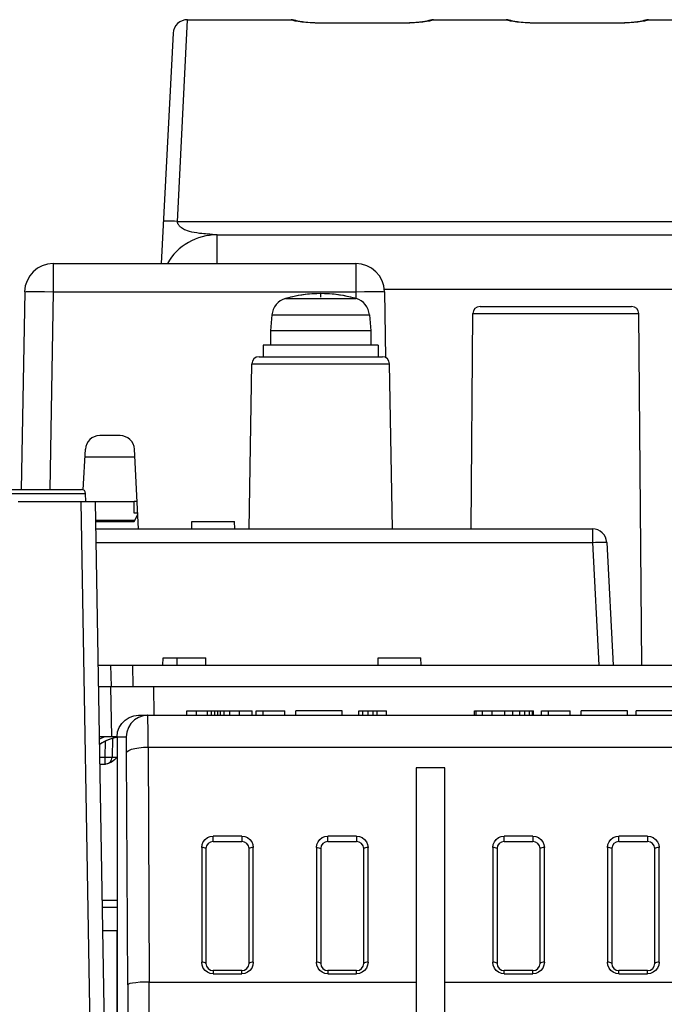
# Model space of a CAD drawing. Extents: x 28 to 410, y 32 to 287.
# Tile 34 of 78: x 273 to 288, y 92 to 115. Entities that reach past the tile are written whole.
import ezdxf

# ---------------------------------------------------------------- set-up
doc = ezdxf.new("R2010")
doc.units = 0
doc.header["$LTSCALE"] = 23.1
for name, color, linetype in [('ALL_AXIS', 7, 'CONTINUOUS'), ('ALL_CURVE', 7, 'CONTINUOUS'), ('ALL_FEATURES', 7, 'CONTINUOUS')]:
    doc.layers.add(name, color=color, linetype=linetype)

msp = doc.modelspace()

# ---------------------------------------------------------------- linework, layer by layer
at = {"layer": 'ALL_AXIS', "color": 9, "linetype": 'CONTINUOUS'}
for p, q in [((279.348, 108.8), (280.989, 108.8)), ((279.035, 108.421), (281.303, 108.421))]:
    msp.add_line(p, q, dxfattribs=at)
at = {"layer": 'ALL_AXIS', "color": 7, "linetype": 'CONTINUOUS'}
for p, q in [((279.035, 108.421), (279.002, 108.048)), ((281.303, 108.421), (281.335, 108.048)), ((279.002, 108.048), (279.002, 107.715)), ((281.335, 108.048), (279.002, 108.048)), ((281.335, 108.048), (281.335, 107.715)), ((278.835, 107.715), (278.835, 107.448)), ((281.502, 107.715), (278.835, 107.715)), ((281.502, 107.715), (281.502, 107.448)), ((275.835, 103.815), (275.835, 104.081)), ((275.903, 104.081), (275.835, 104.081)), ((275.917, 103.815), (275.835, 103.815)), ((275.426, 94.115), (275.426, 91.781)), ((275.426, 93.448), (275.435, 93.448))]:
    msp.add_line(p, q, dxfattribs=at)
for centre, radius, start, end in [((279.466, 108.383), 0.433, 105.8809, 175), ((280.169, 105.915), 3, 74.1191, 105.8809), ((280.871, 108.383), 0.433, 5, 74.1191)]:
    msp.add_arc(centre, radius, start, end, dxfattribs=at)
at = {"layer": 'ALL_CURVE', "color": 40, "linetype": 'CONTINUOUS'}
msp.add_line((280.169, 108.832), (280.169, 108.915), dxfattribs=at)
msp.add_arc((280.169, 105.915), 3, 76.5066, 103.4934, dxfattribs=at)
at = {"layer": 'ALL_FEATURES', "color": 7, "linetype": 'CONTINUOUS'}
for p, q in [((277.071, 115.281), (279.48, 115.281)), ((280.149, 115.203), (280.093, 115.204)), ((282.121, 115.203), (280.149, 115.203)), ((282.174, 115.204), (282.121, 115.203)), ((282.79, 115.281), (284.48, 115.281)), ((285.149, 115.203), (285.093, 115.204)), ((287.121, 115.203), (285.149, 115.203)), ((287.174, 115.204), (287.121, 115.203)), ((287.79, 115.281), (289.48, 115.281)), ((276.738, 114.966), (276.458, 109.615)), ((277.758, 110.281), (304.846, 110.281)), ((273.953, 109.615), (280.984, 109.615)), ((273.287, 108.96), (273.206, 104.365)), ((281.65, 108.96), (281.677, 107.429)), ((283.873, 108.615), (287.397, 108.615)), ((283.663, 103.448), (283.706, 108.45)), ((287.635, 100.281), (287.564, 108.45)), ((278.735, 107.448), (281.602, 107.448)), ((278.502, 103.448), (278.569, 107.284)), ((281.835, 103.448), (281.768, 107.284)), ((275.506, 105.615), (275.031, 105.615)), ((274.649, 104.353), (274.698, 105.299)), ((275.936, 103.448), (275.839, 105.299)), ((275.849, 105.115), (274.688, 105.115)), ((271.333, 104.365), (274.604, 104.365)), ((274.707, 104.081), (274.704, 104.266)), ((273.135, 104.081), (275.835, 104.081)), ((275.296, 83.242), (274.932, 104.081)), ((275.835, 103.615), (275.918, 103.781)), ((274.94, 103.648), (275.852, 103.648)), ((274.941, 103.615), (275.835, 103.615)), ((274.943, 103.448), (286.486, 103.448)), ((277.169, 103.448), (277.171, 103.615)), ((277.171, 103.615), (278.166, 103.615)), ((278.169, 103.448), (278.166, 103.615)), ((286.818, 103.132), (286.968, 100.281)), ((274.999, 100.281), (293.75, 100.281)), ((275.302, 99.781), (275.293, 100.281)), ((276.502, 100.281), (276.505, 100.448)), ((276.505, 100.448), (277.499, 100.448)), ((276.835, 100.281), (276.832, 100.448)), ((277.502, 100.281), (277.499, 100.448)), ((281.502, 100.281), (281.505, 100.448)), ((281.505, 100.448), (282.499, 100.448)), ((282.502, 100.281), (282.499, 100.448)), ((275.007, 99.781), (295.763, 99.781)), ((276.281, 99.781), (276.293, 99.115)), ((275.935, 99.115), (295.752, 99.115)), ((276.149, 99.115), (276.139, 99.115)), ((277.055, 99.115), (277.055, 99.215)), ((277.055, 99.215), (278.575, 99.215)), ((277.282, 99.115), (277.282, 99.215)), ((277.535, 99.115), (277.535, 99.215)), ((277.629, 99.115), (277.629, 99.215)), ((277.709, 99.115), (277.709, 99.215)), ((277.775, 99.115), (277.775, 99.215)), ((277.842, 99.115), (277.842, 99.215)), ((277.922, 99.115), (277.922, 99.215)), ((278.055, 99.115), (278.055, 99.215)), ((278.282, 99.115), (278.282, 99.215)), ((278.575, 99.115), (278.575, 99.215)), ((278.669, 99.115), (278.669, 99.215)), ((278.669, 99.215), (279.335, 99.215)), ((278.829, 99.115), (278.829, 99.215)), ((279.335, 99.115), (279.335, 99.215)), ((279.589, 99.115), (279.589, 99.215)), ((280.669, 99.215), (279.589, 99.215)), ((280.669, 99.115), (280.669, 99.215)), ((281.055, 99.115), (281.055, 99.215)), ((281.055, 99.215), (281.695, 99.215)), ((281.149, 99.115), (281.149, 99.215)), ((281.269, 99.115), (281.269, 99.215)), ((281.389, 99.115), (281.389, 99.215)), ((281.482, 99.115), (281.482, 99.215)), ((281.695, 99.115), (281.695, 99.215)), ((283.742, 99.115), (283.742, 99.215)), ((283.742, 99.215), (285.115, 99.215)), ((283.782, 99.115), (283.782, 99.215)), ((283.929, 99.115), (283.929, 99.215)), ((284.155, 99.115), (284.155, 99.215)), ((284.449, 99.115), (284.449, 99.215)), ((284.635, 99.115), (284.635, 99.215)), ((284.795, 99.115), (284.795, 99.215)), ((284.915, 99.115), (284.915, 99.215)), ((285.022, 99.115), (285.022, 99.215)), ((285.089, 99.115), (285.089, 99.215)), ((285.115, 99.115), (285.115, 99.215)), ((285.302, 99.115), (285.302, 99.215)), ((285.302, 99.215), (285.969, 99.215)), ((285.462, 99.115), (285.462, 99.215)), ((285.969, 99.115), (285.969, 99.215)), ((286.222, 99.115), (286.222, 99.215)), ((287.302, 99.215), (286.222, 99.215)), ((287.302, 99.115), (287.302, 99.215)), ((287.502, 99.115), (287.502, 99.215)), ((288.649, 99.215), (287.502, 99.215)), ((275.435, 98.615), (275.028, 98.615)), ((275.328, 98.576), (275.321, 98.145)), ((275.435, 98.615), (275.435, 82.979)), ((275.039, 97.981), (275.168, 97.981)), ((275.437, 98.145), (275.374, 98.08)), ((282.385, 97.891), (282.385, 90.948)), ((283.052, 97.891), (282.385, 97.891)), ((283.052, 90.948), (283.052, 97.891)), ((277.669, 96.181), (278.335, 96.181)), ((280.335, 96.181), (281.002, 96.181)), ((284.435, 96.181), (285.102, 96.181)), ((287.102, 96.181), (287.769, 96.181)), ((277.502, 96.018), (277.502, 96.015)), ((277.502, 96.015), (277.502, 93.348)), ((278.502, 96.015), (278.502, 96.019)), ((278.502, 93.348), (278.502, 96.015)), ((280.169, 96.018), (280.169, 96.015)), ((280.169, 96.015), (280.169, 93.348)), ((281.169, 96.015), (281.168, 96.019)), ((281.169, 93.348), (281.169, 96.015)), ((284.269, 96.018), (284.269, 96.015)), ((284.269, 96.015), (284.269, 93.348)), ((285.269, 96.015), (285.268, 96.019)), ((285.269, 93.348), (285.269, 96.015)), ((286.935, 96.018), (286.935, 96.015)), ((286.935, 96.015), (286.935, 93.348)), ((287.935, 96.015), (287.935, 96.019)), ((287.935, 93.348), (287.935, 96.015)), ((275.435, 94.648), (275.097, 94.648)), ((275.435, 93.315), (275.426, 93.315)), ((278.335, 93.181), (277.669, 93.181)), ((281.002, 93.181), (280.335, 93.181)), ((285.102, 93.181), (284.435, 93.181)), ((287.769, 93.181), (287.102, 93.181)), ((276.183, 92.915), (282.385, 92.915)), ((283.052, 92.915), (289.152, 92.915))]:
    msp.add_line(p, q, dxfattribs=at)
at = {"layer": 'ALL_FEATURES', "color": 9, "linetype": 'CONTINUOUS'}
for p, q in [((279.48, 115.277), (279.48, 115.281)), ((279.648, 115.236), (279.578, 115.249)), ((280.149, 115.198), (280.149, 115.203)), ((282.121, 115.198), (280.149, 115.198)), ((282.121, 115.198), (282.121, 115.203)), ((282.695, 115.249), (282.626, 115.237)), ((282.79, 115.281), (282.79, 115.277)), ((284.48, 115.277), (284.48, 115.281)), ((284.648, 115.236), (284.578, 115.249)), ((285.149, 115.198), (285.149, 115.203)), ((287.121, 115.198), (285.149, 115.198)), ((287.121, 115.198), (287.121, 115.203)), ((287.695, 115.249), (287.626, 115.237)), ((287.79, 115.281), (287.79, 115.277)), ((276.842, 110.594), (304.846, 110.594)), ((277.751, 110.282), (277.652, 110.289)), ((277.758, 110.281), (277.751, 110.282)), ((277.758, 109.615), (277.758, 110.281)), ((273.953, 109.615), (273.953, 108.96)), ((280.984, 109.615), (280.984, 108.96)), ((273.953, 108.96), (273.873, 104.365)), ((273.953, 108.96), (280.984, 108.96)), ((280.984, 108.96), (280.987, 108.8)), ((281.64, 109.018), (304.846, 109.018)), ((283.706, 108.45), (287.564, 108.45)), ((278.569, 107.284), (281.768, 107.284)), ((271.233, 104.266), (274.704, 104.266)), ((274.963, 83.236), (274.599, 104.081)), ((286.486, 103.448), (286.486, 103.132)), ((274.949, 103.132), (286.486, 103.132)), ((286.486, 103.132), (286.635, 100.281)), ((275.793, 100.281), (275.802, 99.781)), ((275.282, 99.781), (275.302, 98.615)), ((276.139, 99.115), (276.039, 99.103)), ((275.139, 98.615), (275.029, 98.559)), ((275.16, 98.514), (275.154, 98.145)), ((275.438, 98.601), (275.344, 98.583)), ((275.435, 98.615), (275.649, 98.615)), ((275.683, 92.849), (275.657, 98.242)), ((276.157, 98.374), (276.183, 92.915)), ((276.157, 98.374), (296.237, 98.374)), ((275.036, 98.145), (275.154, 98.145)), ((275.154, 98.145), (275.154, 97.981)), ((277.669, 96.181), (277.669, 96.307)), ((278.335, 96.307), (277.669, 96.307)), ((278.335, 96.307), (278.335, 96.181)), ((280.335, 96.181), (280.335, 96.307)), ((281.002, 96.307), (280.335, 96.307)), ((281.002, 96.307), (281.002, 96.181)), ((284.435, 96.181), (284.435, 96.307)), ((285.102, 96.307), (284.435, 96.307)), ((285.102, 96.307), (285.102, 96.181)), ((287.102, 96.181), (287.102, 96.307)), ((287.769, 96.307), (287.102, 96.307)), ((287.769, 96.307), (287.769, 96.181)), ((277.402, 96.041), (277.402, 93.374)), ((278.507, 96.023), (278.502, 96.015)), ((278.602, 93.374), (278.602, 96.041)), ((280.069, 96.041), (280.069, 93.374)), ((280.164, 96.022), (280.169, 96.015)), ((281.173, 96.023), (281.169, 96.015)), ((281.269, 93.374), (281.269, 96.041)), ((284.169, 96.041), (284.169, 93.374)), ((285.273, 96.023), (285.269, 96.015)), ((285.369, 93.374), (285.369, 96.041)), ((286.835, 96.041), (286.835, 93.374)), ((287.94, 96.023), (287.935, 96.015)), ((288.035, 93.374), (288.035, 96.041)), ((275.435, 94.812), (275.094, 94.812)), ((277.669, 93.181), (277.669, 93.107)), ((278.335, 93.107), (278.335, 93.181)), ((280.335, 93.181), (280.335, 93.107)), ((281.002, 93.107), (281.002, 93.181)), ((284.435, 93.107), (284.435, 93.181)), ((285.102, 93.107), (285.102, 93.181)), ((287.102, 93.107), (287.102, 93.181)), ((287.769, 93.107), (287.769, 93.181)), ((276.183, 82.915), (276.183, 92.915)), ((277.669, 93.107), (278.335, 93.107)), ((280.335, 93.107), (281.002, 93.107)), ((284.435, 93.107), (285.102, 93.107)), ((287.102, 93.107), (287.769, 93.107)), ((275.683, 92.849), (275.683, 82.915))]:
    msp.add_line(p, q, dxfattribs=at)
at = {"layer": 'ALL_FEATURES', "color": 3, "linetype": 'CONTINUOUS'}
msp.add_line((275.106, 94.115), (275.435, 94.115), dxfattribs=at)
at = {"layer": 'ALL_FEATURES', "color": 9, "linetype": 'CONTINUOUS'}
for points in [[(277.652, 110.289), (277.612, 110.292), (277.588, 110.293), (277.56, 110.296), (277.529, 110.298), (277.492, 110.301), (277.451, 110.305), (277.403, 110.31), (277.349, 110.316), (277.29, 110.325), (277.229, 110.335), (277.17, 110.347), (277.119, 110.36), (277.075, 110.374), (277.037, 110.388), (277.005, 110.401), (276.977, 110.415), (276.953, 110.429), (276.932, 110.443), (276.915, 110.456), (276.9, 110.47), (276.887, 110.482), (276.876, 110.495), (276.868, 110.507), (276.86, 110.518), (276.854, 110.529), (276.85, 110.54), (276.846, 110.551), (276.843, 110.562), (276.842, 110.572), (276.841, 110.583), (277.071, 115.281)], [(279.578, 115.249), (279.525, 115.261), (279.492, 115.27), (279.48, 115.277)], [(279.48, 115.277), (279.553, 115.269), (279.598, 115.254)], [(280.149, 115.198), (280.038, 115.2), (279.93, 115.205), (279.826, 115.213), (279.732, 115.224), (279.648, 115.236)], [(282.626, 115.237), (282.544, 115.225), (282.45, 115.214), (282.348, 115.205), (282.237, 115.2), (282.121, 115.198)], [(282.79, 115.277), (282.718, 115.269), (282.672, 115.254)], [(282.79, 115.277), (282.779, 115.271), (282.747, 115.261), (282.695, 115.249)], [(284.578, 115.249), (284.525, 115.261), (284.492, 115.27), (284.48, 115.277)], [(284.48, 115.277), (284.553, 115.269), (284.598, 115.254)], [(285.149, 115.198), (285.038, 115.2), (284.93, 115.205), (284.826, 115.213), (284.732, 115.224), (284.648, 115.236)], [(287.626, 115.237), (287.544, 115.225), (287.45, 115.214), (287.348, 115.205), (287.237, 115.2), (287.121, 115.198)], [(287.79, 115.277), (287.718, 115.269), (287.672, 115.254)], [(287.79, 115.277), (287.779, 115.271), (287.747, 115.261), (287.695, 115.249)], [(276.842, 110.594), (276.768, 110.597), (276.698, 110.599), (276.635, 110.6), (276.582, 110.6), (276.542, 110.598), (276.517, 110.595), (276.509, 110.591)], [(273.287, 108.96), (273.319, 108.963), (273.414, 108.964), (273.562, 108.964), (273.747, 108.963), (273.953, 108.96)], [(280.984, 108.96), (281.19, 108.963), (281.376, 108.964), (281.523, 108.964), (281.618, 108.963), (281.65, 108.96)], [(286.486, 103.132), (286.56, 103.136), (286.63, 103.138), (286.693, 103.139), (286.746, 103.139), (286.785, 103.138), (286.81, 103.136), (286.818, 103.132)], [(276.039, 99.103), (275.933, 99.066), (275.837, 99.006), (275.758, 98.926), (275.698, 98.831), (275.661, 98.725), (275.649, 98.615)], [(276.157, 98.374), (276.156, 98.547), (276.155, 98.707), (276.154, 98.847), (276.152, 98.962), (276.151, 99.046), (276.15, 99.098), (276.149, 99.115)], [(275.344, 98.583), (275.213, 98.54), (275.086, 98.477), (275.031, 98.439)], [(275.657, 98.242), (275.657, 98.341), (275.656, 98.431), (275.654, 98.508), (275.653, 98.567), (275.651, 98.603), (275.649, 98.615)], [(275.657, 98.244), (275.671, 98.272), (275.709, 98.3), (275.769, 98.324), (275.849, 98.345), (275.944, 98.36), (276.049, 98.37), (276.157, 98.374)], [(275.154, 98.145), (275.218, 98.144), (275.272, 98.144), (275.308, 98.144), (275.321, 98.145)], [(275.321, 98.145), (275.33, 98.145), (275.357, 98.144), (275.395, 98.145), (275.437, 98.145)], [(277.402, 96.041), (277.411, 96.111), (277.439, 96.176), (277.482, 96.231), (277.537, 96.273), (277.601, 96.298), (277.669, 96.307)], [(278.335, 96.307), (278.403, 96.299), (278.467, 96.273), (278.522, 96.231), (278.565, 96.176), (278.592, 96.111), (278.602, 96.041)], [(280.069, 96.041), (280.078, 96.111), (280.106, 96.176), (280.148, 96.231), (280.204, 96.273), (280.267, 96.298), (280.335, 96.307)], [(281.002, 96.307), (281.07, 96.299), (281.133, 96.273), (281.189, 96.231), (281.232, 96.176), (281.259, 96.111), (281.269, 96.041)], [(284.169, 96.041), (284.178, 96.111), (284.206, 96.176), (284.248, 96.231), (284.304, 96.273), (284.367, 96.298), (284.435, 96.307)], [(285.102, 96.307), (285.17, 96.299), (285.233, 96.273), (285.289, 96.231), (285.332, 96.176), (285.359, 96.111), (285.369, 96.041)], [(286.835, 96.041), (286.845, 96.111), (286.872, 96.176), (286.915, 96.231), (286.97, 96.273), (287.034, 96.298), (287.102, 96.307)], [(287.769, 96.307), (287.836, 96.299), (287.9, 96.273), (287.955, 96.231), (287.998, 96.176), (288.026, 96.111), (288.035, 96.041)], [(277.483, 96.03), (277.461, 96.036), (277.433, 96.039), (277.402, 96.041)], [(277.502, 96.015), (277.497, 96.023), (277.483, 96.03)], [(278.602, 96.041), (278.571, 96.039), (278.543, 96.036), (278.521, 96.03), (278.507, 96.023)], [(280.069, 96.041), (280.098, 96.039), (280.127, 96.036), (280.15, 96.03), (280.164, 96.022)], [(281.269, 96.041), (281.238, 96.039), (281.21, 96.036), (281.188, 96.03), (281.173, 96.023)], [(284.249, 96.03), (284.227, 96.036), (284.199, 96.039), (284.169, 96.041)], [(284.269, 96.015), (284.264, 96.023), (284.249, 96.03)], [(285.369, 96.041), (285.338, 96.039), (285.31, 96.036), (285.288, 96.03), (285.273, 96.023)], [(286.916, 96.03), (286.894, 96.036), (286.866, 96.039), (286.835, 96.041)], [(286.935, 96.015), (286.93, 96.023), (286.916, 96.03)], [(288.035, 96.041), (288.004, 96.039), (287.976, 96.036), (287.954, 96.03), (287.94, 96.023)], [(277.502, 93.348), (277.497, 93.356), (277.483, 93.363), (277.46, 93.369), (277.432, 93.373), (277.402, 93.374)], [(277.669, 93.107), (277.602, 93.116), (277.537, 93.142), (277.482, 93.183), (277.439, 93.239), (277.412, 93.305), (277.402, 93.374)], [(278.602, 93.374), (278.592, 93.305), (278.565, 93.24), (278.522, 93.183), (278.466, 93.142), (278.402, 93.116), (278.335, 93.107)], [(278.602, 93.374), (278.572, 93.373), (278.543, 93.369), (278.521, 93.363), (278.506, 93.356), (278.502, 93.348)], [(280.169, 93.348), (280.164, 93.356), (280.15, 93.363), (280.127, 93.369), (280.098, 93.373), (280.069, 93.374)], [(280.335, 93.107), (280.268, 93.116), (280.204, 93.142), (280.149, 93.183), (280.106, 93.239), (280.078, 93.305), (280.069, 93.374)], [(281.269, 93.374), (281.259, 93.305), (281.231, 93.24), (281.188, 93.183), (281.133, 93.142), (281.069, 93.116), (281.002, 93.107)], [(281.269, 93.374), (281.239, 93.373), (281.21, 93.369), (281.187, 93.363), (281.173, 93.356), (281.169, 93.348)], [(284.269, 93.348), (284.264, 93.356), (284.25, 93.363), (284.227, 93.369), (284.198, 93.373), (284.169, 93.374)], [(284.435, 93.107), (284.368, 93.116), (284.304, 93.142), (284.249, 93.183), (284.206, 93.239), (284.178, 93.305), (284.169, 93.374)], [(285.369, 93.374), (285.359, 93.305), (285.331, 93.24), (285.288, 93.183), (285.233, 93.142), (285.169, 93.116), (285.102, 93.107)], [(285.369, 93.374), (285.339, 93.373), (285.31, 93.369), (285.287, 93.363), (285.273, 93.356), (285.269, 93.348)], [(286.935, 93.348), (286.931, 93.356), (286.916, 93.363), (286.894, 93.369), (286.865, 93.373), (286.835, 93.374)], [(287.102, 93.107), (287.035, 93.116), (286.971, 93.142), (286.915, 93.183), (286.872, 93.239), (286.845, 93.305), (286.835, 93.374)], [(288.035, 93.374), (288.026, 93.305), (287.998, 93.24), (287.955, 93.183), (287.899, 93.142), (287.835, 93.116), (287.769, 93.107)], [(288.035, 93.374), (288.005, 93.373), (287.977, 93.369), (287.954, 93.363), (287.94, 93.356), (287.935, 93.348)]]:
    msp.add_lwpolyline(points, dxfattribs=at)
at = {"layer": 'ALL_FEATURES', "color": 7, "linetype": 'CONTINUOUS'}
for points in [[(280.093, 115.204), (280.033, 115.205), (279.975, 115.208), (279.922, 115.211), (279.872, 115.215), (279.826, 115.219), (279.784, 115.224), (279.746, 115.229), (279.713, 115.233), (279.683, 115.238), (279.657, 115.242), (279.635, 115.246), (279.618, 115.25), (279.605, 115.252), (279.596, 115.254), (279.595, 115.255)], [(282.676, 115.255), (282.676, 115.255), (282.672, 115.254), (282.663, 115.252), (282.651, 115.249), (282.635, 115.246), (282.616, 115.243), (282.593, 115.239), (282.567, 115.235), (282.537, 115.23), (282.504, 115.226), (282.467, 115.222), (282.427, 115.218), (282.383, 115.214), (282.335, 115.21), (282.284, 115.207), (282.231, 115.205), (282.174, 115.204)], [(285.093, 115.204), (285.033, 115.205), (284.975, 115.208), (284.922, 115.211), (284.872, 115.215), (284.826, 115.219), (284.784, 115.224), (284.746, 115.229), (284.713, 115.233), (284.683, 115.238), (284.657, 115.242), (284.635, 115.246), (284.618, 115.25), (284.605, 115.252), (284.596, 115.254), (284.595, 115.255)], [(287.676, 115.255), (287.676, 115.255), (287.672, 115.254), (287.663, 115.252), (287.651, 115.249), (287.635, 115.246), (287.616, 115.243), (287.593, 115.239), (287.567, 115.235), (287.537, 115.23), (287.504, 115.226), (287.467, 115.222), (287.427, 115.218), (287.383, 115.214), (287.335, 115.21), (287.284, 115.207), (287.231, 115.205), (287.174, 115.204)], [(275.435, 98.615), (275.448, 98.727), (275.485, 98.832), (275.544, 98.927), (275.623, 99.005), (275.718, 99.065), (275.823, 99.102), (275.935, 99.115)], [(275.374, 98.08), (275.308, 98.027), (275.238, 97.993), (275.168, 97.981)], [(276.183, 92.915), (276.073, 92.913), (275.968, 92.908), (275.874, 92.9), (275.795, 92.89), (275.735, 92.877), (275.697, 92.864), (275.683, 92.849)]]:
    msp.add_lwpolyline(points, dxfattribs=at)
for centre, radius, start, end in [((277.071, 114.948), 0.333, 90, 177), ((279.48, 114.948), 0.333, 64.8571, 90), ((282.79, 114.948), 0.333, 90, 115.1429), ((284.48, 114.948), 0.333, 64.8571, 90), ((287.79, 114.948), 0.333, 90, 115.1429), ((277.758, 108.948), 1.333, 90, 149.9608), ((273.953, 108.948), 0.667, 90, 179), ((280.984, 108.948), 0.667, 1, 90), ((283.873, 108.448), 0.167, 90, 179.5), ((287.397, 108.448), 0.167, 0.5, 90), ((278.735, 107.281), 0.167, 90, 179), ((281.602, 107.281), 0.167, 1, 90), ((275.031, 105.281), 0.333, 90, 177), ((275.506, 105.281), 0.333, 3, 90), ((274.604, 104.265), 0.1, 1, 90), ((286.486, 103.115), 0.333, 3, 90), ((275.596, 97.615), 1, 99.1042, 124.4872), ((275.154, 98.148), 0.167, 270, 359), ((277.669, 96.015), 0.167, 90, 178.7998), ((278.335, 96.015), 0.167, 1.3032, 90), ((280.335, 96.015), 0.167, 90, 178.7998), ((281.002, 96.015), 0.167, 1.3032, 90), ((284.435, 96.015), 0.167, 90, 178.7998), ((285.102, 96.015), 0.167, 1.3032, 90), ((287.102, 96.015), 0.167, 90, 178.7998), ((287.769, 96.015), 0.167, 1.3032, 90), ((277.669, 93.348), 0.167, 180, 270), ((278.335, 93.348), 0.167, 270, 360), ((280.335, 93.348), 0.167, 180, 270), ((281.002, 93.348), 0.167, 270, 360), ((284.435, 93.348), 0.167, 180, 270), ((285.102, 93.348), 0.167, 270, 360), ((287.102, 93.348), 0.167, 180, 270), ((287.769, 93.348), 0.167, 270, 360)]:
    msp.add_arc(centre, radius, start, end, dxfattribs=at)

doc.saveas('drawing.dxf')
